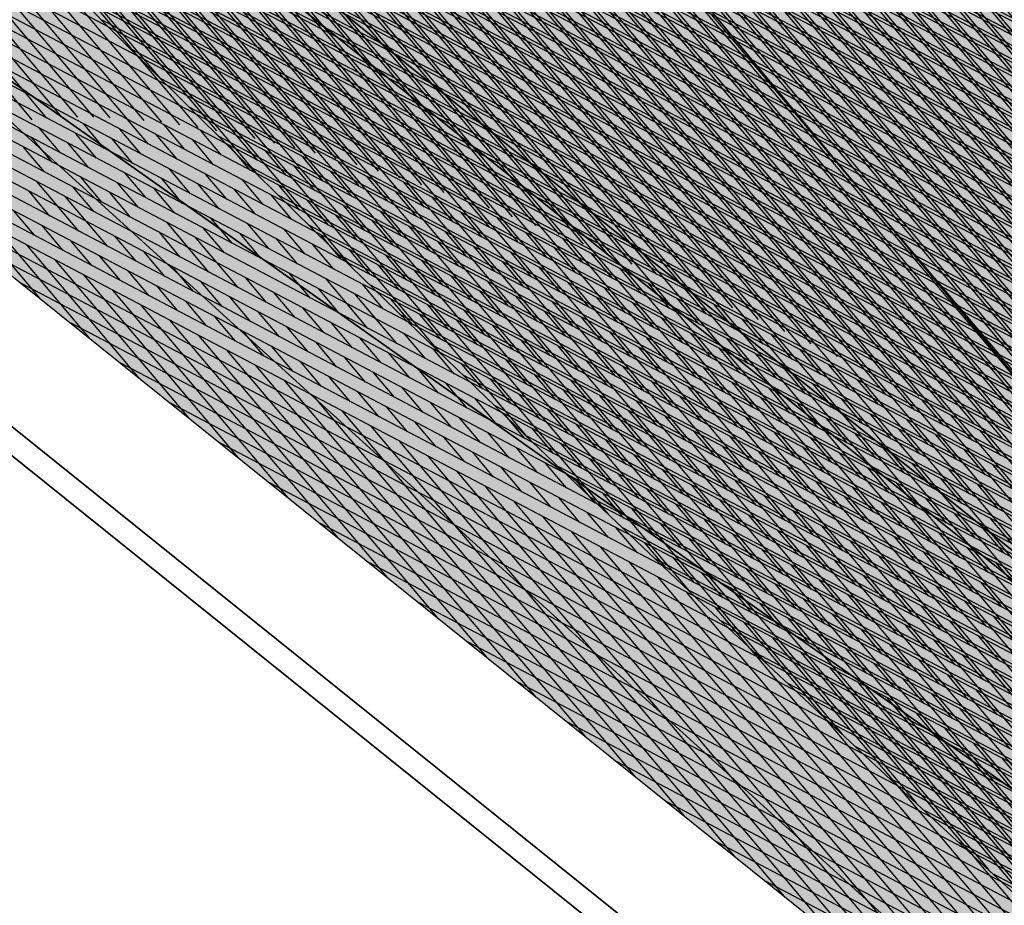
# Model space of a CAD drawing. Header units: millimetres. Extents: x 0 to 84100, y 0 to 59400.
# Tile 27 of 113: x 14223.62 to 14225.53, y 54215.19 to 54216.91. Entities that reach past the tile are written whole.
import ezdxf

# ---------------------------------------------------------------- set-up
doc = ezdxf.new("R2010")
doc.units = ezdxf.units.MM
doc.layers.add('GRILLE', color=7, linetype='Continuous')

# ---------------------------------------------------------------- blocks, each defined once
blk = doc.blocks.new('*X26')
at = {"color": 0}
for p, q in [((12.14963104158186, 13.83654316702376), (2.086543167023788, 23.89963104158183)), ((12.14650210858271, 14.01644879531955), (2.266448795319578, 23.89650210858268)), ((12.14003328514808, 14.19969431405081), (2.449694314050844, 23.89003328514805)), ((12.13002434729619, 14.38647994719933), (2.636479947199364, 23.88002434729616)), ((12.11625030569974, 14.57703068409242), (2.827030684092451, 23.86625030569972)), ((12.09845690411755, 14.77160078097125), (3.021600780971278, 23.84845690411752)), ((12.07635499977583, 14.97047938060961), (3.220479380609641, 23.8263549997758)), ((12.04961346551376, 15.17399761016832), (3.423997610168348, 23.79961346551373)), ((12.01785010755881, 15.38253766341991), (3.632537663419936, 23.76785010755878)), ((11.98061987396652, 15.59654459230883), (3.846544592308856, 23.7306198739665)), ((11.93739929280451, 15.81654186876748), (4.066541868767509, 23.68739929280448)), ((11.88756554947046, 16.04315230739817), (4.293152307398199, 23.63756554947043)), ((11.83036775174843, 16.27712680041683), (4.527126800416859, 23.5803677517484)), ((11.76488648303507, 16.51938476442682), (4.769384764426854, 23.51488648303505)), ((11.68997520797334, 16.77107273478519), (5.021072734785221, 23.43997520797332)), ((11.60417243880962, 17.03365219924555), (5.283652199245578, 23.3541724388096)), ((11.50556452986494, 17.30903680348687), (5.559036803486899, 23.25556452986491)), ((11.39156017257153, 17.59981785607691), (5.849817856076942, 23.14156017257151)), ((11.25849512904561, 17.90965959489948), (6.159659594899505, 23.00849512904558)), ((11.1008783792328, 18.24405304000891), (6.494053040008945, 22.85087837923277)), ((10.90977695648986, 18.6119311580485), (6.861931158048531, 22.65977695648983)), ((10.66870186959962, 19.02978294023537), (7.2797829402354, 22.41870186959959)), ((10.33953985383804, 19.53572165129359), (7.78572165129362, 22.08953985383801)), ((9.762718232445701, 20.28931996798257), (8.539319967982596, 21.51271823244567))]:
    blk.add_line(p, q, dxfattribs=at)
blk = doc.blocks.new('*X25')
at = {"color": 0}
for p, q in [((12.14963104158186, 13.83654316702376), (2.086543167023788, 23.89963104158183)), ((12.14650210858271, 14.01644879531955), (2.266448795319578, 23.89650210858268)), ((12.14003328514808, 14.19969431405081), (2.449694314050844, 23.89003328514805)), ((12.13002434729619, 14.38647994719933), (2.636479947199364, 23.88002434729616)), ((12.11625030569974, 14.57703068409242), (2.827030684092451, 23.86625030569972)), ((12.09845690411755, 14.77160078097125), (3.021600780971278, 23.84845690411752)), ((12.07635499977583, 14.97047938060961), (3.220479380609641, 23.8263549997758)), ((12.04961346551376, 15.17399761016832), (3.423997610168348, 23.79961346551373)), ((12.01785010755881, 15.38253766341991), (3.632537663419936, 23.76785010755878)), ((11.98061987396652, 15.59654459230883), (3.846544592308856, 23.7306198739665)), ((11.93739929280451, 15.81654186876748), (4.066541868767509, 23.68739929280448)), ((11.88756554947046, 16.04315230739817), (4.293152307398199, 23.63756554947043)), ((11.83036775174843, 16.27712680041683), (4.527126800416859, 23.5803677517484)), ((11.76488648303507, 16.51938476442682), (4.769384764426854, 23.51488648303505)), ((11.68997520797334, 16.77107273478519), (5.021072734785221, 23.43997520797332)), ((11.60417243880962, 17.03365219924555), (5.283652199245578, 23.3541724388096)), ((11.50556452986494, 17.30903680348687), (5.559036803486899, 23.25556452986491)), ((11.39156017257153, 17.59981785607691), (5.849817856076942, 23.14156017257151)), ((11.25849512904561, 17.90965959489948), (6.159659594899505, 23.00849512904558)), ((11.1008783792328, 18.24405304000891), (6.494053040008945, 22.85087837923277)), ((10.90977695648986, 18.6119311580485), (6.861931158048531, 22.65977695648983)), ((10.66870186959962, 19.02978294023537), (7.2797829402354, 22.41870186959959)), ((10.33953985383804, 19.53572165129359), (7.78572165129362, 22.08953985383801)), ((9.762718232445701, 20.28931996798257), (8.539319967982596, 21.51271823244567))]:
    blk.add_line(p, q, dxfattribs=at)
blk = doc.blocks.new('*X27')
at = {"color": 0}
for p, q in [((22.2999961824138, 13.76244965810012), (2.012449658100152, 34.04999618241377)), ((22.29910976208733, 13.94011277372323), (2.190112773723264, 34.0491097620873)), ((22.29663945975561, 14.11935977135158), (2.369359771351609, 34.04663945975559)), ((22.29254153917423, 14.3002343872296), (2.55023438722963, 34.0425415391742)), ((22.28676981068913, 14.48278281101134), (2.732782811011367, 34.0367698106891)), ((22.27927543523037, 14.66705388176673), (2.917053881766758, 34.02927543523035)), ((22.27000670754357, 14.85309930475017), (3.103099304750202, 34.02000670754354)), ((22.25890881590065, 15.04097389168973), (3.290973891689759, 34.00890881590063)), ((22.2459235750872, 15.23073582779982), (3.480735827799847, 33.99592357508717)), ((22.2309891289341, 15.42244696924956), (3.672446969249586, 33.98098912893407)), ((22.2140396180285, 15.61617317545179), (3.866173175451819, 33.96403961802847)), ((22.19500480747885, 15.81198468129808), (4.061984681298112, 33.94500480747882)), ((22.17380966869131, 16.00995651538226), (4.259956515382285, 33.92380966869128)), ((22.13566914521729, 13.75), (2.000000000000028, 33.88566914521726)), ((22.15037390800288, 16.21016897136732), (4.460168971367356, 33.90037390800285)), ((22.12461143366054, 16.4127081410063), (4.662708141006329, 33.87461143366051)), ((22.09642975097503, 16.61766651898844), (4.867666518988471, 33.84642975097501)), ((22.0657292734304, 16.82514369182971), (5.075143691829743, 33.81572927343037)), ((22.03240253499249, 17.03524712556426), (5.28524712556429, 33.78240253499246)), ((21.9963332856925, 17.24809307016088), (5.498093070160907, 33.74633328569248)), ((21.95889244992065, 13.75), (2.000000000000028, 33.70889244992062)), ((21.95739544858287, 17.46380760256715), (5.713807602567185, 33.70739544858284)), ((21.9154519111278, 17.68252783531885), (5.932527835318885, 33.66545191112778)), ((21.87035311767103, 17.90440332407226), (6.154403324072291, 33.620353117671)), ((21.82193542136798, 18.12959771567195), (6.379597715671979, 33.57193542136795)), ((21.78211575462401, 13.75), (2.000000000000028, 33.53211575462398)), ((21.77001914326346, 18.35829068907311), (6.608290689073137, 33.52001914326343)), ((21.71440627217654, 18.59068025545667), (6.840680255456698, 33.46440627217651)), ((21.65487772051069, 18.82698550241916), (7.076985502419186, 33.40487772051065)), ((21.60533905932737, 13.75), (2.000000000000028, 33.35533905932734)), ((21.59119002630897, 19.06744989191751), (7.317449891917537, 33.34119002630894)), ((21.52307135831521, 19.31234525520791), (7.562345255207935, 33.27307135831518)), ((21.45021663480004, 19.56197667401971), (7.811976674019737, 33.20021663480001)), ((21.42856236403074, 13.75), (2.000000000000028, 33.17856236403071)), ((21.37228150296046, 19.81668850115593), (8.066688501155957, 33.12228150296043)), ((21.28887483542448, 20.07687186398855), (8.326871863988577, 33.03887483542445)), ((21.2517856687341, 13.75), (2.000000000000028, 33.00178566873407)), ((21.19954927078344, 20.34297412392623), (8.592974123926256, 32.94954927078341)), ((21.10378913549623, 20.61551095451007), (8.8655109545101, 32.8537891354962)), ((21.07500897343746, 13.75), (2.000000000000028, 32.82500897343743)), ((21.00099480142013, 20.89508198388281), (9.145081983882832, 32.75099480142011)), ((20.89823227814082, 13.75), (2.000000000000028, 32.6482322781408)), ((20.89046210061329, 21.18239137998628), (9.432391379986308, 32.64046210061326)), ((20.77135474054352, 21.47827543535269), (9.728275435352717, 32.52135474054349)), ((20.72145558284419, 13.75), (2.000000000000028, 32.47145558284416)), ((20.64266656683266, 21.78374030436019), (10.03374030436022, 32.39266656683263)), ((20.54467888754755, 13.75), (2.000000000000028, 32.29467888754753)), ((20.50316868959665, 22.10001487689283), (10.35001487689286, 32.25316868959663)), ((20.36790219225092, 13.75), (2.000000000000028, 32.11790219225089)), ((20.35133330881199, 22.42862695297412), (10.67862695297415, 32.10133330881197)), ((20.19112549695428, 13.75), (2.000000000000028, 31.94112549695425)), ((20.18522029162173, 22.77151666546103), (11.02151666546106, 31.9352202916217)), ((20.01434880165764, 13.75), (2.000000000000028, 31.76434880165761)), ((20.00230145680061, 23.13121219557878), (11.38121219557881, 31.75230145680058)), ((19.83757210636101, 13.75), (2.000000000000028, 31.58757210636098)), ((3.918121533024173, 23.7171114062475), (11.75405507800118, 31.55304495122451)), ((19.79917478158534, 23.51111556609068), (11.76111556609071, 31.54917478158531)), ((4.065419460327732, 23.68763263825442), (11.86795313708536, 31.49016631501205)), ((4.210855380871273, 23.65629186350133), (11.98123921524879, 31.42667569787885)), ((19.66079541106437, 13.75), (2.000000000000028, 31.41079541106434)), ((4.354481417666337, 23.62314120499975), (12.09391661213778, 31.3625763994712)), ((4.496346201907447, 23.58822929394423), (12.20598852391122, 31.297871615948)), ((19.48401871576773, 13.75), (2.000000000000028, 31.2340187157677)), ((4.636495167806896, 23.55160156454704), (12.31745804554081, 31.23256444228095)), ((4.774970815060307, 23.51330051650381), (12.42832817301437, 31.16665787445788)), ((4.911812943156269, 23.47336594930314), (12.53860180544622, 31.10015481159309)), ((19.30724202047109, 13.75), (2.000000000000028, 31.05724202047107)), ((5.04705886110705, 23.43183517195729), (12.6482817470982, 31.03305805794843)), ((5.18074357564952, 23.38874319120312), (12.75737070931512, 30.96537032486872)), ((5.312899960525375, 23.34412288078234), (12.86587131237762, 30.89709423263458)), ((19.13046532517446, 13.75), (2.000000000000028, 30.88046532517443)), ((5.443558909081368, 23.29800513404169), (12.97378608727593, 30.82823231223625)), ((5.572749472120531, 23.25041900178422), (13.08111747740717, 30.75878700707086)), ((18.95368862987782, 13.75), (2.000000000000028, 30.70368862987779)), ((5.700498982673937, 23.20139181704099), (13.1878678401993, 30.68876067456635)), ((5.826833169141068, 23.15094930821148), (13.29403944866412, 30.61815558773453)), ((5.951776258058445, 23.09911570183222), (13.39963449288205, 30.54697393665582)), ((18.77691193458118, 13.75), (2.000000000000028, 30.52691193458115)), ((6.075351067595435, 23.04591381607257), (13.50465508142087, 30.475217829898)), ((6.197579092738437, 22.99136514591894), (13.60910324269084, 30.40288929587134)), ((18.60013523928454, 13.75), (2.000000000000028, 30.35013523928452)), ((6.318480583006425, 22.93548994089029), (13.71298092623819, 30.32999028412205)), ((6.43807461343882, 22.87830727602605), (13.81629000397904, 30.25652266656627)), ((18.42335854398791, 13.75), (2.000000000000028, 30.17335854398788)), ((6.556379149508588, 22.81983511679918), (13.91903227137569, 30.18248823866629)), ((6.673411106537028, 22.76009037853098), (14.02120944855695, 30.1078887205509)), ((6.789186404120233, 22.69908898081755), (14.12282318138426, 30.03272575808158)), ((18.24658184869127, 13.75), (2.000000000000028, 29.99658184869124)), ((6.903720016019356, 22.63684589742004), (14.22387504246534, 29.95700092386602)), ((7.017026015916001, 22.57337520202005), (14.32436653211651, 29.88071571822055)), ((18.06980515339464, 13.75), (2.000000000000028, 29.81980515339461)), ((7.129117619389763, 22.50869011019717), (14.42429907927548, 29.80387157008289)), ((7.240007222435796, 22.44280301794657), (14.5236740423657, 29.72646983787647)), ((17.893028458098, 13.75), (2.000000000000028, 29.64302845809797)), ((7.349706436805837, 22.37572553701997), (14.6224927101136, 29.64851181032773)), ((7.458226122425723, 22.30746852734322), (14.72075630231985, 29.56999870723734)), ((7.565576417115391, 22.23804212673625), (14.81846597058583, 29.49093168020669)), ((17.71625176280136, 13.75), (2.000000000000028, 29.46625176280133)), ((7.671766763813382, 22.1674557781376), (14.91562279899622, 29.41131181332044)), ((7.77680593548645, 22.09571825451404), (15.01222780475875, 29.33114012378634)), ((17.53947506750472, 13.75), (2.000000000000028, 29.2894750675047)), ((7.8807020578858, 22.02283768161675), (15.10828193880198, 29.25041756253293)), ((7.983462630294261, 21.94882155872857), (15.20378608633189, 29.1691450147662)), ((17.36269837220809, 13.75), (2.000000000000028, 29.11269837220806)), ((8.08509454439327, 21.87367677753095), (15.29874106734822, 29.08732330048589)), ((8.185604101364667, 21.79740963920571), (15.39314763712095, 29.00495317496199)), ((17.18592167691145, 13.75), (2.000000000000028, 28.93592167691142)), ((8.284997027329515, 21.72002586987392), (15.487006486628, 28.9220353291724)), ((8.383278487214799, 21.64153063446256), (15.58031824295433, 28.83857039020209)), ((17.00914498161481, 13.75), (2.000000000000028, 28.75914498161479)), ((8.480453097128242, 21.56192854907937), (15.67308346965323, 28.75455892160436)), ((8.576524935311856, 21.48122369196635), (15.76530266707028, 28.67000142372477)), ((16.83236828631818, 13.75), (2.000000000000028, 28.58236828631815)), ((8.67149755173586, 21.39941961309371), (15.85697627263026, 28.58489833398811)), ((8.765373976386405, 21.31651934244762), (15.94810466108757, 28.49925002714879)), ((8.858156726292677, 21.23252539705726), (16.03868814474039, 28.41305681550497)), ((16.65559159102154, 13.75), (2.000000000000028, 28.40559159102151)), ((8.94984781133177, 21.14743978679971), (16.12872697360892, 28.32631894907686)), ((16.4788148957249, 13.75), (2.000000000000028, 28.22881489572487)), ((9.040448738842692, 21.061264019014), (16.21822133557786, 28.23903661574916)), ((9.129960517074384, 20.97399910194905), (16.30717135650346, 28.15120994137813)), ((8.539319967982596, 21.51271823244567), (2.000000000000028, 28.05203820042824)), ((9.218383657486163, 20.8856455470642), (16.39557710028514, 28.06283898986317)), ((9.30571817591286, 20.79620337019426), (16.48343856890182, 27.97392376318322)), ((7.78572165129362, 22.08953985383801), (2.000000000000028, 27.8752615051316)), ((9.391963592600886, 20.70567209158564), (16.5707557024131, 27.88446420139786)), ((9.477118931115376, 20.6140507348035), (16.65752837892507, 27.7944601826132)), ((7.2797829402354, 22.41870186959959), (2.000000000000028, 27.69848480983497)), ((9.561182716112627, 20.52133782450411), (16.74375641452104, 27.70391152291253)), ((9.644152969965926, 20.42753138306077), (16.82943956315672, 27.61281797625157)), ((6.861931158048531, 22.65977695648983), (2.000000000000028, 27.52170811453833)), ((9.726027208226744, 20.33262892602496), (16.91457751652, 27.52117923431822)), ((9.806802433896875, 20.23662745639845), (16.99916990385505, 27.42899492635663)), ((6.494053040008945, 22.85087837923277), (2.000000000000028, 27.34493141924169)), ((9.886475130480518, 20.13952345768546), (17.08321629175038, 27.33626461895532)), ((9.96504125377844, 20.04131288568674), (17.16671618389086, 27.24298781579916)), ((6.159659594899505, 23.00849512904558), (2.000000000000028, 27.16815472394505)), ((10.04249622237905, 19.94199115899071), (17.24966902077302, 27.14916395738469)), ((10.11883490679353, 19.84155314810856), (17.33207417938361, 27.05479242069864)), ((5.849817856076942, 23.14156017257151), (2.000000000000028, 26.99137802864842)), ((10.19405161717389, 19.73999316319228), (17.41393097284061, 26.959872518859)), ((10.26814008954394, 19.63730494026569), (17.49523864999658, 26.86440350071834)), ((5.559036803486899, 23.25556452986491), (2.000000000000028, 26.81460133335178)), ((10.34109347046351, 19.53348162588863), (17.57599639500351, 26.76838455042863)), ((10.41290430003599, 19.42851576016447), (17.65620332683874, 26.67181478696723)), ((5.283652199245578, 23.3541724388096), (2.000000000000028, 26.63782463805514)), ((10.48356449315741, 19.32239925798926), (17.73585849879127, 26.57469326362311)), ((10.55306531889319, 19.21512338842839), (17.81496089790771, 26.47701896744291)), ((5.021072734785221, 23.43997520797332), (2.000000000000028, 26.4610479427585)), ((10.62139737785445, 19.10667875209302), (17.89350944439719, 26.37879081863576)), ((4.769384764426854, 23.51488648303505), (2.000000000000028, 26.28427124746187)), ((10.68855057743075, 18.99705525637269), (17.97150299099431, 26.28000766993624)), ((10.7545141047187, 18.886242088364), (18.04894032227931, 26.18066830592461)), ((4.527126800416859, 23.5803677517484), (2.000000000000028, 26.10749455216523)), ((10.81927639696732, 18.77422768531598), (18.12582015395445, 26.08077144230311)), ((10.88282510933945, 18.66099970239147), (18.20214113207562, 25.98031572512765)), ((4.293152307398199, 23.63756554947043), (2.000000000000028, 25.9307178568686)), ((10.94514707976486, 18.54654497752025), (18.27790183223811, 25.8792997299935)), ((4.066541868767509, 23.68739929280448), (2.000000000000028, 25.75394116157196)), ((11.00622829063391, 18.43084949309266), (18.35310075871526, 25.77772196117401)), ((11.06605382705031, 18.31389833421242), (18.42773634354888, 25.67558085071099)), ((3.846544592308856, 23.7306198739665), (2.000000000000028, 25.57716446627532)), ((11.12460783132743, 18.1956756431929), (18.50180694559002, 25.5728747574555)), ((11.18187345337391, 18.07616456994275), (18.57531084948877, 25.4696019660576)), ((11.23783279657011, 17.95534721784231), (18.64824626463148, 25.36576068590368)), ((11.29246685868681, 17.83320458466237), (18.72061132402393, 25.26134904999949)), ((11.34575546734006, 17.70971649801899), (18.7924040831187, 25.15636511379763)), ((11.39767720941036, 17.58486154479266), (18.863622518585, 25.05080685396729)), ((11.44820935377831, 17.45861699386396), (18.934264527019, 24.94467216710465)), ((11.49732776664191, 17.33095871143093), (19.00432792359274, 24.83795886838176)), ((11.54500681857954, 17.20186106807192), (19.07381044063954, 24.73066469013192)), ((11.59121928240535, 17.07129683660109), (19.14270972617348, 24.62278728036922)), ((11.63593622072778, 16.93923707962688), (19.21102334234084, 24.51432420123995)), ((11.67912686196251, 16.80565102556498), (19.27874876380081, 24.40527292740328)), ((11.72075846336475, 16.67050593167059), (19.34588337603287, 24.29563084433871)), ((11.76079615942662, 16.53376693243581), (19.4124244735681, 24.1853952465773)), ((11.79920279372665, 16.39539687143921), (19.47836925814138, 24.07456333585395)), ((11.83593873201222, 16.25535611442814), (19.54371483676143, 23.96313221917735)), ((11.87096165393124, 16.11360234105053), (19.60845821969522, 23.85109890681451)), ((12.05939751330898, 13.75), (2.000000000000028, 23.80939751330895)), ((11.9042263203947, 15.97009031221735), (19.67259631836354, 23.73846031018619)), ((2.000000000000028, 23.38998013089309), (2.29809703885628, 23.68807716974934)), ((3.447145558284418, 23.59968882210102), (3.535533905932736, 23.68807716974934)), ((3.623922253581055, 23.59968882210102), (3.712310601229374, 23.68807716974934)), ((3.800698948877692, 23.59968882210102), (3.889087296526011, 23.68807716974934)), ((11.88262081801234, 13.75), (2.000000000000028, 23.63262081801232)), ((11.9356843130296, 15.82477160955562), (19.73612594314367, 23.62521323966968)), ((2.000000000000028, 23.21320343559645), (2.386485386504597, 23.59968882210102)), ((2.651650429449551, 23.5113004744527), (2.74003877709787, 23.59968882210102)), ((3.005203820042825, 23.5113004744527), (3.093592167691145, 23.59968882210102)), ((3.093592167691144, 23.42291212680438), (3.270368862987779, 23.59968882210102)), ((3.88908729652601, 23.5113004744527), (3.97747564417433, 23.59968882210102)), ((4.065863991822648, 23.5113004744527), (4.154252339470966, 23.59968882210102)), ((4.242640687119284, 23.5113004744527), (4.331029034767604, 23.59968882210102)), ((2.000000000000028, 23.03642674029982), (2.474873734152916, 23.5113004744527)), ((2.74003877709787, 23.42291212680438), (2.828427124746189, 23.5113004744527)), ((3.181980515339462, 23.33452377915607), (3.358757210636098, 23.5113004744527)), ((3.447145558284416, 23.42291212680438), (3.535533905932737, 23.5113004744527)), ((3.623922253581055, 23.42291212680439), (3.712310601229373, 23.5113004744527)), ((4.331029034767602, 23.42291212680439), (4.419417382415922, 23.5113004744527)), ((4.50780573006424, 23.42291212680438), (4.596194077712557, 23.5113004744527)), ((4.684582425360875, 23.42291212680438), (4.772970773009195, 23.5113004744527)), ((11.96528374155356, 15.67759434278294), (19.79904380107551, 23.51135440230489)), ((11.70584412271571, 13.75), (2.000000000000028, 23.45584412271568)), ((2.000000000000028, 22.85965004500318), (2.563262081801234, 23.42291212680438)), ((2.828427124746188, 23.33452377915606), (2.916815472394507, 23.42291212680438)), ((3.712310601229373, 23.33452377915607), (3.800698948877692, 23.42291212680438)), ((3.88908729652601, 23.33452377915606), (3.977475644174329, 23.42291212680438)), ((4.065863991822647, 23.33452377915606), (4.154252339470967, 23.42291212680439)), ((4.772970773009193, 23.33452377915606), (4.861359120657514, 23.42291212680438)), ((4.949747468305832, 23.33452377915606), (5.038135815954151, 23.42291212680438)), ((11.99296891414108, 15.52850282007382), (19.86134649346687, 23.39688039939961)), ((2.000000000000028, 22.68287334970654), (2.651650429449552, 23.33452377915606)), ((2.916815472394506, 23.24613543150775), (3.005203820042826, 23.33452377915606)), ((3.270368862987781, 23.24613543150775), (3.3587572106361, 23.33452377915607)), ((4.154252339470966, 23.24613543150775), (4.242640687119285, 23.33452377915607)), ((4.331029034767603, 23.24613543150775), (4.41941738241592, 23.33452377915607)), ((4.50780573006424, 23.24613543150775), (4.59619407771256, 23.33452377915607)), ((5.038135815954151, 23.24613543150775), (5.126524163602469, 23.33452377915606)), ((5.214912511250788, 23.24613543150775), (5.303300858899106, 23.33452377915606)), ((11.52906742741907, 13.75), (2.000000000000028, 23.27906742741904)), ((12.01867996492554, 15.37743717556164), (19.9230305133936, 23.28178772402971)), ((2.000000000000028, 22.50609665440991), (2.740038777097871, 23.24613543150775)), ((3.005203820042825, 23.15774708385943), (3.093592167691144, 23.24613543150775)), ((3.358757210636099, 23.15774708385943), (3.447145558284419, 23.24613543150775)), ((3.712310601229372, 23.15774708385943), (3.800698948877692, 23.24613543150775)), ((3.80069894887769, 23.06935873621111), (3.977475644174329, 23.24613543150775)), ((4.596194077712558, 23.15774708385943), (4.684582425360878, 23.24613543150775)), ((4.772970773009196, 23.15774708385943), (4.861359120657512, 23.24613543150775)), ((5.303300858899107, 23.15774708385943), (5.391689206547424, 23.24613543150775)), ((5.480077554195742, 23.15774708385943), (5.568465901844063, 23.24613543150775)), ((2.000000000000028, 22.32931995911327), (2.828427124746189, 23.15774708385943)), ((3.093592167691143, 23.06935873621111), (3.181980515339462, 23.15774708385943)), ((3.447145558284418, 23.06935873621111), (3.535533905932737, 23.15774708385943)), ((3.889087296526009, 22.98097038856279), (4.065863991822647, 23.15774708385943)), ((4.154252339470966, 23.06935873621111), (4.242640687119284, 23.15774708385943)), ((4.331029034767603, 23.06935873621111), (4.419417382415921, 23.15774708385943)), ((4.861359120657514, 23.06935873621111), (4.94974746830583, 23.15774708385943)), ((5.038135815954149, 23.06935873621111), (5.126524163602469, 23.15774708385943)), ((5.568465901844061, 23.06935873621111), (5.656854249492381, 23.15774708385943)), ((12.04235243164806, 15.22433294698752), (19.98409224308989, 23.16607275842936)), ((11.35229073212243, 13.75), (2.000000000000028, 23.10229073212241)), ((2.000000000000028, 22.15254326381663), (2.916815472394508, 23.06935873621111)), ((3.181980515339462, 22.98097038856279), (3.270368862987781, 23.06935873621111)), ((3.535533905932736, 22.98097038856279), (3.623922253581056, 23.06935873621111)), ((4.419417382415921, 22.98097038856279), (4.50780573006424, 23.06935873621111)), ((4.596194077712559, 22.9809703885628), (4.684582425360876, 23.06935873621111)), ((5.126524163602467, 22.98097038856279), (5.214912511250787, 23.06935873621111)), ((5.303300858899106, 22.98097038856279), (5.391689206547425, 23.06935873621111)), ((5.65685424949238, 22.98097038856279), (5.7452425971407, 23.06935873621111)), ((5.833630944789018, 22.98097038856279), (5.922019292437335, 23.06935873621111)), ((12.06391677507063, 15.06912059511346), (20.04452795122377, 23.0497317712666)), ((2.000000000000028, 21.97576656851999), (3.005203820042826, 22.98097038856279)), ((3.27036886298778, 22.89258204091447), (3.358757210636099, 22.98097038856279)), ((3.623922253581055, 22.89258204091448), (3.712310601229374, 22.9809703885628)), ((3.977475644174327, 22.89258204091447), (4.065863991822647, 22.9809703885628)), ((4.684582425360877, 22.89258204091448), (4.772970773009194, 22.9809703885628)), ((4.861359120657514, 22.89258204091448), (4.949747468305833, 22.98097038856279)), ((5.391689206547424, 22.89258204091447), (5.480077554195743, 22.98097038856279)), ((5.922019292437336, 22.89258204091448), (6.010407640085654, 22.98097038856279)), ((6.098795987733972, 22.89258204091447), (6.18718433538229, 22.98097038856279)), ((11.1755140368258, 13.75), (2.000000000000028, 22.92551403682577)), ((12.08329783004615, 14.91172495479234), (20.10433379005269, 22.93276091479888)), ((2.000000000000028, 21.79898987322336), (3.093592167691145, 22.89258204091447)), ((3.358757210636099, 22.80419369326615), (3.447145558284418, 22.89258204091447)), ((3.712310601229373, 22.80419369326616), (3.800698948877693, 22.89258204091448)), ((4.065863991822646, 22.80419369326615), (4.154252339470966, 22.89258204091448)), ((4.41941738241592, 22.80419369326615), (4.50780573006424, 22.89258204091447)), ((4.949747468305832, 22.80419369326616), (5.038135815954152, 22.89258204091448)), ((5.12652416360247, 22.80419369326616), (5.214912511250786, 22.89258204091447)), ((5.480077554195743, 22.80419369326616), (5.568465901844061, 22.89258204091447)), ((5.656854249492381, 22.80419369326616), (5.745242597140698, 22.89258204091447)), ((6.18718433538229, 22.80419369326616), (6.275572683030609, 22.89258204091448)), ((2.000000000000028, 21.62221317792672), (3.181980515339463, 22.80419369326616)), ((3.447145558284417, 22.71580534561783), (3.535533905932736, 22.80419369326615)), ((3.800698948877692, 22.71580534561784), (3.889087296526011, 22.80419369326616)), ((4.154252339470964, 22.71580534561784), (4.242640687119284, 22.80419369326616)), ((4.50780573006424, 22.71580534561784), (4.596194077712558, 22.80419369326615)), ((4.596194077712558, 22.62741699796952), (4.772970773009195, 22.80419369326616)), ((5.214912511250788, 22.71580534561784), (5.303300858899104, 22.80419369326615)), ((5.745242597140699, 22.71580534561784), (5.833630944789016, 22.80419369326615)), ((5.922019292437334, 22.71580534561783), (6.010407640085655, 22.80419369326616)), ((6.275572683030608, 22.71580534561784), (6.363961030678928, 22.80419369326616)), ((6.452349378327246, 22.71580534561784), (6.540737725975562, 22.80419369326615)), ((12.10041417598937, 14.75206460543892), (20.16350579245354, 22.81515622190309)), ((10.99873734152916, 13.75), (2.000000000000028, 22.74873734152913)), ((2.000000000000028, 21.44543648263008), (3.270368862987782, 22.71580534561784)), ((3.535533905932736, 22.62741699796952), (3.623922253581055, 22.71580534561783)), ((3.88908729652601, 22.62741699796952), (3.97747564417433, 22.71580534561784)), ((4.242640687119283, 22.62741699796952), (4.331029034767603, 22.71580534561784)), ((4.684582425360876, 22.5390286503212), (4.861359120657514, 22.71580534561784)), ((4.949747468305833, 22.62741699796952), (5.03813581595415, 22.71580534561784)), ((5.303300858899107, 22.62741699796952), (5.391689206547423, 22.71580534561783)), ((5.480077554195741, 22.62741699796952), (5.568465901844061, 22.71580534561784)), ((6.010407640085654, 22.62741699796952), (6.098795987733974, 22.71580534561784)), ((6.540737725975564, 22.62741699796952), (6.629126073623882, 22.71580534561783)), ((12.11517741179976, 14.59005114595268), (20.22203986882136, 22.69691360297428)), ((2.000000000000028, 21.26865978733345), (3.3587572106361, 22.62741699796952)), ((3.623922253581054, 22.5390286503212), (3.712310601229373, 22.62741699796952)), ((3.977475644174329, 22.5390286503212), (4.065863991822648, 22.62741699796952)), ((4.331029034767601, 22.5390286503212), (4.419417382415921, 22.62741699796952)), ((5.038135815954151, 22.5390286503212), (5.126524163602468, 22.62741699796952)), ((5.56846590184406, 22.5390286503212), (5.65685424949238, 22.62741699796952)), ((5.745242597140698, 22.5390286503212), (5.833630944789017, 22.62741699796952)), ((6.098795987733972, 22.5390286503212), (6.187184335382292, 22.62741699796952)), ((6.27557268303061, 22.5390286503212), (6.363961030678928, 22.62741699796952)), ((6.629126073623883, 22.5390286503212), (6.7175144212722, 22.62741699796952)), ((6.805902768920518, 22.5390286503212), (6.894291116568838, 22.62741699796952)), ((10.82196064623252, 13.75), (2.000000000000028, 22.57196064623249)), ((12.12749131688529, 14.42558835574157), (20.27993180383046, 22.57802884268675)), ((2.000000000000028, 21.09188309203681), (3.447145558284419, 22.5390286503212)), ((3.712310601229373, 22.45064030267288), (3.800698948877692, 22.5390286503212)), ((4.065863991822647, 22.45064030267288), (4.154252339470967, 22.5390286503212)), ((4.41941738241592, 22.45064030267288), (4.50780573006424, 22.5390286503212)), ((4.772970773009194, 22.45064030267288), (4.861359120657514, 22.5390286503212)), ((5.126524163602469, 22.45064030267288), (5.214912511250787, 22.5390286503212)), ((5.303300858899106, 22.45064030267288), (5.391689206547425, 22.5390286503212)), ((5.833630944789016, 22.45064030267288), (5.922019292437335, 22.5390286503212)), ((6.363961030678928, 22.45064030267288), (6.452349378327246, 22.5390286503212)), ((6.894291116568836, 22.45064030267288), (6.982679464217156, 22.5390286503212)), ((2.000000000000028, 20.91510639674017), (3.535533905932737, 22.45064030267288)), ((3.800698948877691, 22.36225195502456), (3.88908729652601, 22.45064030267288)), ((4.154252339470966, 22.36225195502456), (4.242640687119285, 22.45064030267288)), ((4.507805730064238, 22.36225195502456), (4.596194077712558, 22.45064030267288)), ((4.861359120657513, 22.36225195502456), (4.949747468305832, 22.45064030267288)), ((5.391689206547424, 22.36225195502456), (5.480077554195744, 22.45064030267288)), ((5.568465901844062, 22.36225195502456), (5.656854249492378, 22.45064030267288)), ((5.922019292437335, 22.36225195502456), (6.010407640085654, 22.45064030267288)), ((6.098795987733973, 22.36225195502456), (6.18718433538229, 22.45064030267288)), ((6.452349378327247, 22.36225195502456), (6.540737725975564, 22.45064030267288)), ((6.629126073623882, 22.36225195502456), (6.717514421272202, 22.45064030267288)), ((6.982679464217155, 22.36225195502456), (7.071067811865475, 22.45064030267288)), ((12.13725087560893, 14.25857121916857), (20.33717725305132, 22.45849759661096)), ((10.64518395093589, 13.75), (2.000000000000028, 22.39518395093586)), ((2.000000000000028, 20.73832970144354), (3.623922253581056, 22.36225195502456)), ((3.889087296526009, 22.27386360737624), (3.977475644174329, 22.36225195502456)), ((4.242640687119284, 22.27386360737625), (4.331029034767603, 22.36225195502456)), ((4.596194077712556, 22.27386360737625), (4.684582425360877, 22.36225195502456)), ((4.949747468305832, 22.27386360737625), (5.03813581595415, 22.36225195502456)), ((5.656854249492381, 22.27386360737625), (5.745242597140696, 22.36225195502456)), ((6.187184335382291, 22.27386360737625), (6.275572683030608, 22.36225195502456)), ((6.717514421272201, 22.27386360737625), (6.80590276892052, 22.36225195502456)), ((7.071067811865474, 22.27386360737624), (7.159456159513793, 22.36225195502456)), ((7.247844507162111, 22.27386360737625), (7.336232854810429, 22.36225195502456)), ((12.14434113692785, 14.08888478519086), (20.39377173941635, 22.33831538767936)), ((2.000000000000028, 20.5615530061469), (3.712310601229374, 22.27386360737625)), ((3.977475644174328, 22.18547525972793), (4.065863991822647, 22.27386360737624)), ((4.331029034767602, 22.18547525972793), (4.419417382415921, 22.27386360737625)), ((4.684582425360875, 22.18547525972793), (4.772970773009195, 22.27386360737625)), ((5.03813581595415, 22.18547525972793), (5.126524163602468, 22.27386360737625)), ((5.391689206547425, 22.18547525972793), (5.480077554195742, 22.27386360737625)), ((5.745242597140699, 22.18547525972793), (5.833630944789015, 22.27386360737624)), ((5.922019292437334, 22.18547525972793), (6.010407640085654, 22.27386360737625)), ((6.275572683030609, 22.18547525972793), (6.363961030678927, 22.27386360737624)), ((6.452349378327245, 22.18547525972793), (6.540737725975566, 22.27386360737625)), ((6.805902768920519, 22.18547525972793), (6.894291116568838, 22.27386360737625)), ((7.33623285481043, 22.18547525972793), (7.424621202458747, 22.27386360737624)), ((10.46840725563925, 13.75), (2.000000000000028, 22.21840725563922)), ((12.14863587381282, 13.91640282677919), (20.44971064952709, 22.21747760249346)), ((2.000000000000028, 20.38477631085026), (3.800698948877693, 22.18547525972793)), ((4.065863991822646, 22.09708691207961), (4.154252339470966, 22.18547525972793)), ((4.41941738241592, 22.09708691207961), (4.50780573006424, 22.18547525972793)), ((4.772970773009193, 22.09708691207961), (4.861359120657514, 22.18547525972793)), ((5.126524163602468, 22.09708691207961), (5.214912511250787, 22.18547525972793)), ((5.480077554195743, 22.09708691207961), (5.568465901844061, 22.18547525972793)), ((6.010407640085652, 22.09708691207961), (6.098795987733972, 22.18547525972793)), ((6.540737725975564, 22.09708691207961), (6.629126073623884, 22.18547525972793)), ((6.894291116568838, 22.09708691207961), (6.982679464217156, 22.18547525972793)), ((7.071067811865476, 22.09708691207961), (7.159456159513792, 22.18547525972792)), ((7.424621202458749, 22.09708691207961), (7.513009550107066, 22.18547525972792)), ((2.000000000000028, 20.20799961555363), (3.889087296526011, 22.09708691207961)), ((4.154252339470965, 22.00869856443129), (4.242640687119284, 22.09708691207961)), ((4.50780573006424, 22.00869856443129), (4.596194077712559, 22.09708691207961)), ((4.861359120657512, 22.00869856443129), (4.949747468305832, 22.09708691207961)), ((5.214912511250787, 22.00869856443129), (5.303300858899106, 22.09708691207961)), ((5.568465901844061, 22.00869856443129), (5.65685424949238, 22.09708691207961)), ((5.65685424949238, 21.92031021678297), (5.833630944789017, 22.09708691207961)), ((6.09879598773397, 22.00869856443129), (6.18718433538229, 22.09708691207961)), ((6.275572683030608, 22.00869856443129), (6.363961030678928, 22.09708691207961)), ((6.629126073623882, 22.00869856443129), (6.717514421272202, 22.09708691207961)), ((7.159456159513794, 22.00869856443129), (7.24784450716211, 22.09708691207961)), ((7.513009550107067, 22.00869856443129), (7.601397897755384, 22.09708691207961)), ((12.15900974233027, 13.75), (20.50498922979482, 22.09597948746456)), ((10.29163056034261, 13.75), (2.000000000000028, 22.04163056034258)), ((2.000000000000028, 20.03122292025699), (3.977475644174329, 22.00869856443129)), ((4.242640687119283, 21.92031021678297), (4.331029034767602, 22.00869856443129)), ((4.596194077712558, 21.92031021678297), (4.684582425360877, 22.00869856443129)), ((4.94974746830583, 21.92031021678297), (5.03813581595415, 22.00869856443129)), ((5.303300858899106, 21.92031021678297), (5.391689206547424, 22.00869856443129)), ((5.745242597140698, 21.83192186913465), (5.922019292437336, 22.00869856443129)), ((6.363961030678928, 21.92031021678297), (6.452349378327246, 22.00869856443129)), ((6.717514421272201, 21.92031021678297), (6.805902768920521, 22.00869856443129)), ((6.894291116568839, 21.92031021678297), (6.982679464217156, 22.00869856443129)), ((7.247844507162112, 21.92031021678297), (7.336232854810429, 22.00869856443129)), ((7.601397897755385, 21.92031021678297), (7.689786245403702, 22.00869856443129)), ((7.778174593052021, 21.92031021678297), (7.866562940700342, 22.00869856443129)), ((12.33578643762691, 13.75), (20.55960258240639, 21.97381614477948)), ((2.000000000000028, 19.85444622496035), (4.065863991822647, 21.92031021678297)), ((4.331029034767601, 21.83192186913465), (4.41941738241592, 21.92031021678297)), ((4.684582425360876, 21.83192186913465), (4.772970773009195, 21.92031021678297)), ((5.038135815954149, 21.83192186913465), (5.126524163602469, 21.92031021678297)), ((5.391689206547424, 21.83192186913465), (5.480077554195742, 21.92031021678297)), ((5.833630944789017, 21.74353352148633), (6.010407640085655, 21.92031021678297)), ((6.098795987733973, 21.83192186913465), (6.187184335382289, 21.92031021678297)), ((6.452349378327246, 21.83192186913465), (6.540737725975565, 21.92031021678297)), ((6.982679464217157, 21.83192186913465), (7.071067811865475, 21.92031021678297)), ((7.33623285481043, 21.83192186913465), (7.424621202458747, 21.92031021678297)), ((7.866562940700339, 21.83192186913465), (7.95495128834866, 21.92031021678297)), ((10.11485386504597, 13.75), (2.000000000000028, 21.86485386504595)), ((12.51256313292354, 13.75), (20.61354566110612, 21.85098252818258)), ((2.000000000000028, 19.67766952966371), (4.154252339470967, 21.83192186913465)), ((4.41941738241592, 21.74353352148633), (4.507805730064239, 21.83192186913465)), ((4.772970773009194, 21.74353352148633), (4.861359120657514, 21.83192186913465)), ((5.126524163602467, 21.74353352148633), (5.214912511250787, 21.83192186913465)), ((5.480077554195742, 21.74353352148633), (5.568465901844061, 21.83192186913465)), ((6.187184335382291, 21.74353352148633), (6.275572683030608, 21.83192186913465)), ((6.540737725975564, 21.74353352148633), (6.629126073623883, 21.83192186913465)), ((6.717514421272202, 21.74353352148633), (6.805902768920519, 21.83192186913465)), ((7.071067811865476, 21.74353352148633), (7.159456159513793, 21.83192186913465)), ((7.424621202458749, 21.74353352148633), (7.513009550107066, 21.83192186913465)), ((7.601397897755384, 21.74353352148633), (7.689786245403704, 21.83192186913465)), ((7.954951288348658, 21.74353352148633), (8.043339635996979, 21.83192186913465)), ((2.000000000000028, 19.50089283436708), (4.242640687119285, 21.74353352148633)), ((4.507805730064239, 21.65514517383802), (4.596194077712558, 21.74353352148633)), ((4.861359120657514, 21.65514517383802), (4.949747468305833, 21.74353352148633)), ((5.214912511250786, 21.65514517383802), (5.303300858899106, 21.74353352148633)), ((5.568465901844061, 21.65514517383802), (5.65685424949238, 21.74353352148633)), ((5.922019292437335, 21.65514517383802), (6.010407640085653, 21.74353352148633)), ((6.275572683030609, 21.65514517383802), (6.363961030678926, 21.74353352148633)), ((6.80590276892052, 21.65514517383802), (6.894291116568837, 21.74353352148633)), ((7.159456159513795, 21.65514517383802), (7.247844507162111, 21.74353352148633)), ((7.689786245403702, 21.65514517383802), (7.778174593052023, 21.74353352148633)), ((8.043339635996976, 21.65514517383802), (8.131727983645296, 21.74353352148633)), ((12.68933982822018, 13.75), (20.66681326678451, 21.72747343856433)), ((9.938077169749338, 13.75), (2.000000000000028, 21.68807716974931)), ((2.000000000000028, 19.32411613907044), (4.331029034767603, 21.65514517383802)), ((4.596194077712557, 21.5667568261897), (4.684582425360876, 21.65514517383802)), ((4.949747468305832, 21.5667568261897), (5.038135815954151, 21.65514517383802)), ((5.303300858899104, 21.5667568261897), (5.391689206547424, 21.65514517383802)), ((5.656854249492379, 21.5667568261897), (5.745242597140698, 21.65514517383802)), ((6.010407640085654, 21.5667568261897), (6.098795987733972, 21.65514517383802)), ((6.363961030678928, 21.5667568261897), (6.452349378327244, 21.65514517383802)), ((6.540737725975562, 21.5667568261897), (6.629126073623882, 21.65514517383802)), ((6.894291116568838, 21.5667568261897), (6.982679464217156, 21.65514517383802)), ((7.247844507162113, 21.5667568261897), (7.33623285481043, 21.65514517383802)), ((7.424621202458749, 21.5667568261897), (7.513009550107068, 21.65514517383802)), ((7.778174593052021, 21.5667568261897), (7.866562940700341, 21.65514517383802)), ((8.131727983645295, 21.5667568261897), (8.220116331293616, 21.65514517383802)), ((12.86611652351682, 13.75), (20.71940004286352, 21.60328351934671)), ((2.000000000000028, 19.14733944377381), (4.419417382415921, 21.5667568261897)), ((4.684582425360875, 21.47836847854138), (4.772970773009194, 21.5667568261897)), ((5.03813581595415, 21.47836847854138), (5.126524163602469, 21.5667568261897)), ((5.391689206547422, 21.47836847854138), (5.480077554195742, 21.5667568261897)), ((5.745242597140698, 21.47836847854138), (5.833630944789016, 21.5667568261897)), ((6.098795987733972, 21.47836847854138), (6.18718433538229, 21.5667568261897)), ((6.629126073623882, 21.47836847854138), (6.717514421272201, 21.5667568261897)), ((6.982679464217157, 21.47836847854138), (7.071067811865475, 21.5667568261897)), ((7.513009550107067, 21.47836847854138), (7.601397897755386, 21.5667568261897)), ((7.866562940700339, 21.47836847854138), (7.954951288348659, 21.5667568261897)), ((8.220116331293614, 21.47836847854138), (8.308504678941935, 21.5667568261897)), ((9.761300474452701, 13.75), (2.000000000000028, 21.51130047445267)), ((2.000000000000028, 18.97056274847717), (4.50780573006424, 21.47836847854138)), ((4.772970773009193, 21.38998013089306), (4.861359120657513, 21.47836847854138)), ((5.126524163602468, 21.38998013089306), (5.214912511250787, 21.47836847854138)), ((5.480077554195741, 21.38998013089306), (5.568465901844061, 21.47836847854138)), ((5.833630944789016, 21.38998013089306), (5.922019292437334, 21.47836847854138)), ((6.18718433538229, 21.38998013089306), (6.275572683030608, 21.47836847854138)), ((6.7175144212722, 21.38998013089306), (6.80590276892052, 21.47836847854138)), ((7.071067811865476, 21.38998013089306), (7.159456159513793, 21.47836847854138)), ((7.247844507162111, 21.38998013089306), (7.336232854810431, 21.47836847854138)), ((7.601397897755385, 21.38998013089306), (7.689786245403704, 21.47836847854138)), ((7.954951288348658, 21.38998013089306), (8.043339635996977, 21.47836847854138)), ((8.308504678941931, 21.38998013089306), (8.396893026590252, 21.47836847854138)), ((8.485281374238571, 21.38998013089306), (8.573669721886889, 21.47836847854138)), ((13.04289321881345, 13.75), (20.77130047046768, 21.47840725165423)), ((2.000000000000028, 18.79378605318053), (4.596194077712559, 21.38998013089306)), ((4.861359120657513, 21.30159178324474), (4.949747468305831, 21.38998013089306)), ((5.214912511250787, 21.30159178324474), (5.303300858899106, 21.38998013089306)), ((5.56846590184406, 21.30159178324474), (5.65685424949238, 21.38998013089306)), ((5.922019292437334, 21.30159178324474), (6.010407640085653, 21.38998013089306)), ((6.275572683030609, 21.30159178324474), (6.363961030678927, 21.38998013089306)), ((6.805902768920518, 21.30159178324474), (6.894291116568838, 21.38998013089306)), ((7.336232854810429, 21.30159178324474), (7.424621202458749, 21.38998013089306)), ((7.689786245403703, 21.30159178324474), (7.778174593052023, 21.38998013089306)), ((8.043339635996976, 21.30159178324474), (8.131727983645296, 21.38998013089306)), ((8.573669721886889, 21.30159178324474), (8.662058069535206, 21.38998013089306)), ((13.21966991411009, 13.75), (20.82250886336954, 21.35283894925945)), ((9.584523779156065, 13.75), (2.000000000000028, 21.33452377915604)), ((2.000000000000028, 18.61700935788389), (4.684582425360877, 21.30159178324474)), ((4.949747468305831, 21.21320343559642), (5.03813581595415, 21.30159178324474)), ((5.303300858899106, 21.21320343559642), (5.391689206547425, 21.30159178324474)), ((5.656854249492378, 21.21320343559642), (5.745242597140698, 21.30159178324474)), ((6.010407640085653, 21.21320343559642), (6.098795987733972, 21.30159178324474)), ((6.363961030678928, 21.21320343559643), (6.452349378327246, 21.30159178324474)), ((6.894291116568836, 21.21320343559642), (6.982679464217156, 21.30159178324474)), ((7.071067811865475, 21.21320343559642), (7.159456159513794, 21.30159178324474)), ((7.424621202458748, 21.21320343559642), (7.513009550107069, 21.30159178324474)), ((7.778174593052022, 21.21320343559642), (7.866562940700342, 21.30159178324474)), ((8.131727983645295, 21.21320343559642), (8.220116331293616, 21.30159178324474)), ((8.308504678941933, 21.21320343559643), (8.39689302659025, 21.30159178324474)), ((8.662058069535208, 21.21320343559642), (8.750446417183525, 21.30159178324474)), ((13.39644660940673, 13.75), (20.87301936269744, 21.22657275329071)), ((2.000000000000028, 18.44023266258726), (4.772970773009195, 21.21320343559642)), ((5.038135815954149, 21.1248150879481), (5.126524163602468, 21.21320343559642)), ((5.391689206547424, 21.12481508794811), (5.480077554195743, 21.21320343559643)), ((5.745242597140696, 21.1248150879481), (5.833630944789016, 21.21320343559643)), ((6.098795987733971, 21.1248150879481), (6.18718433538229, 21.21320343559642)), ((6.452349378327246, 21.12481508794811), (6.540737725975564, 21.21320343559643)), ((7.159456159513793, 21.1248150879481), (7.247844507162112, 21.21320343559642)), ((7.513009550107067, 21.1248150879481), (7.601397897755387, 21.21320343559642)), ((7.866562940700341, 21.1248150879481), (7.95495128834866, 21.21320343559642)), ((8.396893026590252, 21.12481508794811), (8.485281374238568, 21.21320343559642)), ((8.750446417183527, 21.12481508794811), (8.838834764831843, 21.21320343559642)), ((9.407747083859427, 13.75), (2.000000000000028, 21.1577470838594)), ((2.000000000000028, 18.26345596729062), (4.861359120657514, 21.1248150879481)), ((5.126524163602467, 21.03642674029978), (5.214912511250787, 21.1248150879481)), ((5.480077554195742, 21.03642674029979), (5.568465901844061, 21.12481508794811)), ((5.833630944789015, 21.03642674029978), (5.922019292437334, 21.12481508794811)), ((6.18718433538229, 21.03642674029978), (6.275572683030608, 21.1248150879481)), ((6.540737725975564, 21.03642674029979), (6.629126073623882, 21.12481508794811)), ((6.894291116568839, 21.03642674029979), (6.982679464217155, 21.1248150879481)), ((7.247844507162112, 21.03642674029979), (7.33623285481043, 21.1248150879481)), ((7.601397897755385, 21.03642674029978), (7.689786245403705, 21.12481508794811)), ((7.954951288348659, 21.03642674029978), (8.043339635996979, 21.12481508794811)), ((8.131727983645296, 21.03642674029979), (8.220116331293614, 21.1248150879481)), ((8.48528137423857, 21.03642674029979), (8.573669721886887, 21.1248150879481)), ((8.838834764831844, 21.03642674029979), (8.927223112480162, 21.1248150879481)), ((13.57322330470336, 13.75), (20.92282593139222, 21.09960262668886)), ((2.000000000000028, 18.08667927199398), (4.949747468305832, 21.03642674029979)), ((5.214912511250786, 20.94803839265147), (5.303300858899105, 21.03642674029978)), ((5.568465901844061, 20.94803839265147), (5.65685424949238, 21.03642674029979)), ((5.922019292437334, 20.94803839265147), (6.010407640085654, 21.03642674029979)), ((6.275572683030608, 20.94803839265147), (6.363961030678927, 21.03642674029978)), ((6.629126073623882, 20.94803839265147), (6.717514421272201, 21.03642674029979)), ((6.982679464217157, 20.94803839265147), (7.071067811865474, 21.03642674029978)), ((7.33623285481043, 20.94803839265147), (7.424621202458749, 21.03642674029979)), ((7.689786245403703, 20.94803839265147), (7.778174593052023, 21.03642674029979)), ((8.220116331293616, 20.94803839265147), (8.308504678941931, 21.03642674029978)), ((8.573669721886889, 20.94803839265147), (8.662058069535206, 21.03642674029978)), ((9.23097038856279, 13.75), (2.000000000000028, 20.98097038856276)), ((13.75, 13.75), (20.97192234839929, 20.97192234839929)), ((2.000000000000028, 17.90990257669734), (5.038135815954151, 20.94803839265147)), ((5.303300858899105, 20.85965004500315), (5.391689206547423, 20.94803839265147)), ((5.656854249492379, 20.85965004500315), (5.745242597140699, 20.94803839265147)), ((6.010407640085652, 20.85965004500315), (6.098795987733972, 20.94803839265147)), ((6.363961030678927, 20.85965004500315), (6.452349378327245, 20.94803839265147)), ((6.717514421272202, 20.85965004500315), (6.805902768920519, 20.94803839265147)), ((7.071067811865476, 20.85965004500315), (7.159456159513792, 20.94803839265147)), ((7.424621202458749, 20.85965004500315), (7.513009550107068, 20.94803839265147)), ((7.778174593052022, 20.85965004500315), (7.866562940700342, 20.94803839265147)), ((7.954951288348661, 20.85965004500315), (8.043339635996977, 20.94803839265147)), ((2.000000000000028, 17.73312588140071), (5.126524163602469, 20.85965004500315)), ((5.391689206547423, 20.77126169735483), (5.480077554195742, 20.85965004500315)), ((5.745242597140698, 20.77126169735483), (5.833630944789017, 20.85965004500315)), ((6.09879598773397, 20.77126169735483), (6.18718433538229, 20.85965004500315)), ((6.452349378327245, 20.77126169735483), (6.540737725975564, 20.85965004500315)), ((6.80590276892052, 20.77126169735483), (6.894291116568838, 20.85965004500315)), ((7.159456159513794, 20.77126169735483), (7.24784450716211, 20.85965004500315)), ((7.513009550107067, 20.77126169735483), (7.601397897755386, 20.85965004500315)), ((13.92677669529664, 13.75), (21.020302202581, 20.84352550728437)), ((9.054193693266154, 13.75), (2.000000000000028, 20.80419369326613)), ((2.000000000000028, 17.55634918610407), (5.214912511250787, 20.77126169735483)), ((5.480077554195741, 20.68287334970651), (5.568465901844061, 20.77126169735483)), ((5.833630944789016, 20.68287334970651), (5.922019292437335, 20.77126169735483)), ((6.187184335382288, 20.68287334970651), (6.275572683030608, 20.77126169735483)), ((6.540737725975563, 20.68287334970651), (6.629126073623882, 20.77126169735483)), ((6.894291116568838, 20.68287334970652), (6.982679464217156, 20.77126169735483)), ((14.10355339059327, 13.75), (21.0679588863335, 20.71440549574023)), ((2.000000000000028, 17.37957249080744), (5.303300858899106, 20.68287334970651)), ((5.56846590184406, 20.59448500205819), (5.656854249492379, 20.68287334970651)), ((5.922019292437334, 20.5944850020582), (6.010407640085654, 20.68287334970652)), ((6.275572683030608, 20.59448500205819), (6.363961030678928, 20.68287334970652)), ((2.000000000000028, 17.2027957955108), (5.391689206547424, 20.5944850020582)), ((5.656854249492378, 20.50609665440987), (5.745242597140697, 20.59448500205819)), ((14.28033008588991, 13.75), (21.11488558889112, 20.58455550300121)), ((2.000000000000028, 17.02601910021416), (5.480077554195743, 20.50609665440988)), ((14.45710678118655, 13.75), (21.16107528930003, 20.45396850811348)), ((14.63388347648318, 13.75), (21.20652074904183, 20.32263727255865))]:
    blk.add_line(p, q, dxfattribs=at)
blk = doc.blocks.new('*U24')
at = {"color": 0}
mesh = blk.add_polyface(dxfattribs=at)
corners = [(-25, 0), (-25.00000000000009, -24), (-25.00000000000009, -24, 1.499999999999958), (-25.00000000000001, 1.796500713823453e-29, 1.5)]
mesh.append_faces([[corners[k] for k in face] for face in [(0, 1, 2), (2, 3, 0)]], dxfattribs={"vtx2": -1, "color": 0})
mesh = blk.add_polyface(dxfattribs=at)
corners = [(-25, -8.575632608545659e-14, 1.5), (0, -23.99999999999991, 1.5), (-8.306083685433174e-14, 0, 1.5), (-24.99999999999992, -24, 1.5)]
mesh.append_faces([[corners[k] for k in face] for face in [(0, 1, 2)]], dxfattribs={"vtx0": -1, "color": 0})
mesh.append_faces([[corners[k] for k in face] for face in [(0, 3, 1)]], dxfattribs={"vtx2": -1, "color": 0})
mesh = blk.add_polyface(dxfattribs=at)
corners = [(-24.99999999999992, -24), (-25, -8.575632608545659e-14), (-8.306083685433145e-14, 0), (3.047614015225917e-28, -23.99999999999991)]
mesh.append_faces([[corners[k] for k in face] for face in [(0, 1, 2), (2, 3, 0)]], dxfattribs={"vtx2": -1, "color": 0})
mesh = blk.add_polyface(dxfattribs=at)
corners = [(5.237225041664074e-15, -24, 1.5), (0, -24), (9.050235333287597e-14, 0, 1.499999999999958), (8.526512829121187e-14, 0)]
mesh.append_faces([[corners[k] for k in face] for face in [(0, 1, 2)]], dxfattribs={"vtx1": -1, "color": 0})
mesh.append_faces([[corners[k] for k in face] for face in [(1, 3, 2)]], dxfattribs={"vtx2": -1, "color": 0})

msp = doc.modelspace()

# ---------------------------------------------------------------- linework, layer by layer
at = {"color": 8, "extrusion": (-0.6141888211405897, -0.7647839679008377, -0.1946216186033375), "elevation": -50179.81545801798}
msp.add_lwpolyline([(-22851.39907580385, -10061.98303242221, 0.4142135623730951), (-22865.60907580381, -10076.1930324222), (-22851.39907580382, -10076.1930324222)], format="xyb", close=True, dxfattribs=at)
at = {"color": 8, "extrusion": (-0.6141888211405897, -0.7647839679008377, -0.1946216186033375), "const_width": 14.21, "elevation": -50179.81545801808}
msp.add_lwpolyline([(-22851.39907580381, -10069.08803242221, 0.4142135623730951), (-22858.50407580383, -10076.19303242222, 1)], format="xyb", dxfattribs=at)
at = {"color": 8, "extrusion": (-0.614188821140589, -0.7647839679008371, 0.1946216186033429), "elevation": -50179.81545801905}
msp.add_lwpolyline([(-22851.39907580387, 10075.47739695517, 0.4142135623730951), (-22865.60907580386, 10061.26739695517), (-22851.39907580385, 10061.26739695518)], format="xyb", close=True, dxfattribs=at)
at = {"color": 8, "extrusion": (-0.614188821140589, -0.7647839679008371, 0.1946216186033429), "const_width": 14.21, "elevation": -50179.81545801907}
msp.add_lwpolyline([(-22851.39907580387, 10068.37239695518, 0.4142135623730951), (-22858.50407580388, 10061.26739695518, 1)], format="xyb", dxfattribs=at)

# ---------------------------------------------------------------- block references
at = {"color": 8, "extrusion": (0.6141888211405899, 0.7647839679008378, 0.1946216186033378), "xscale": 0.6999999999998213, "yscale": 0.6999999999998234, "zscale": 0.6999999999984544, "rotation": 269.9999999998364}
msp.add_blockref('*U24', (22866.97407580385, -10077.59303242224, 50179.81545801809), dxfattribs=at)
at = {"color": 8, "extrusion": (0.6141888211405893, 0.7647839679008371, -0.1946216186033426), "xscale": 0.6999999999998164, "yscale": 0.6999999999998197, "zscale": 0.699999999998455, "rotation": 270.0000000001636}
msp.add_blockref('*U24', (22866.97407580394, 10059.86739695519, 50179.81545801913), dxfattribs=at)
at = {"color": 8, "extrusion": (-0.6141888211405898, -0.7647839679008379, -0.1946216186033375), "xscale": 0.6999999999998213, "yscale": 0.6999999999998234, "zscale": 0.6999999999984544, "rotation": 90.0000000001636}
msp.add_blockref('*X27', (-22841.77407580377, -10077.5930324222, -50179.815458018), dxfattribs=at)
at = {"color": 8, "extrusion": (-0.6141888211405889, -0.764783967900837, 0.1946216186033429), "xscale": 0.6999999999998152, "yscale": 0.6999999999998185, "zscale": 0.699999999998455, "rotation": 89.9999999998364}
for name in ['*X27', '*X26', '*X25']:
    msp.add_blockref(name, (-22841.7740758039, 10059.86739695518, -50179.81545801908), dxfattribs=at)

# ---------------------------------------------------------------- meshes
at = {"layer": 'GRILLE', "color": 8}
mesh = msp.add_polymesh((2, 7), dxfattribs=at)
for k, corner in enumerate([(14287.30578406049, 54213.89870008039, -223.7883878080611), (14296.31173575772, 54225.11285318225, -254.5459970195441), (14306.45789602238, 54237.74678665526, -284.3844634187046), (14317.70764843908, 54251.75490597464, -313.1961031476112), (14330.02039384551, 54267.08665732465, -340.8769380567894), (14343.35169685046, 54283.68671004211, -367.3270709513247), (14357.65344619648, 54301.49515629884, -392.4510461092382), (13986.3443059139, 54455.59724925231, -223.7883878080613), (13995.35025761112, 54466.81140235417, -254.5459970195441), (14005.49641787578, 54479.4453358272, -284.3844634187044), (14016.74617029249, 54493.45345514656, -313.1961031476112), (14029.05891569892, 54508.78520649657, -340.8769380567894), (14042.39021870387, 54525.38525921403, -367.3270709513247), (14056.69196804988, 54543.19370547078, -392.4510461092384)]):
    mesh.set_mesh_vertex(divmod(k, 7), corner)
mesh = msp.add_polymesh((2, 7), dxfattribs=at)
for k, corner in enumerate([(14357.57512130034, 54301.39762664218, 392.2632575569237), (14343.27337195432, 54283.58918038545, 367.1392823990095), (14329.94206894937, 54266.98912766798, 340.689149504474), (14317.62932354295, 54251.65737631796, 313.008314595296), (14306.37957112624, 54237.64925699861, 284.1966748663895), (14296.23341086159, 54225.01532352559, 254.358208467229), (14287.22745916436, 54213.80117042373, 223.6005992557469), (14056.61364315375, 54543.09617581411, 392.2632575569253), (14042.31189380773, 54525.28772955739, 367.1392823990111), (14028.98059080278, 54508.68767683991, 340.6891495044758), (14016.66784539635, 54493.3559254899, 313.0083145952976), (14005.41809297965, 54479.34780617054, 284.1966748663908), (13995.27193271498, 54466.71387269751, 254.3582084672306), (13986.26598101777, 54455.49971959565, 223.6005992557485)]):
    mesh.set_mesh_vertex(divmod(k, 7), corner)
mesh = msp.add_polymesh((2, 7), dxfattribs=at)
for k, corner in enumerate([(14258.4018065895, 54177.90765332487, -8.857274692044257), (14259.37232496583, 54179.11613656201, -42.77618656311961), (14261.61641365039, 54181.91046135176, -76.54082390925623), (14265.12597396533, 54186.28054327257, -110.0293337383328), (14269.88834027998, 54192.21061116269, -143.1208595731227), (14275.88632571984, 54199.67926403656, -175.6959776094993), (14283.09828419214, 54208.65954831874, -207.637127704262), (13957.44032844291, 54419.60620249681, -8.857274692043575), (13958.41084681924, 54420.81468573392, -42.77618656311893), (13960.65493550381, 54423.60901052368, -76.54082390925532), (13964.16449581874, 54427.97909244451, -110.0293337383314), (13968.92686213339, 54433.90916033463, -143.1208595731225), (13974.92484757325, 54441.3778132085, -175.6959776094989), (13982.13680604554, 54450.35809749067, -207.6371277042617)]):
    mesh.set_mesh_vertex(divmod(k, 7), corner)
mesh = msp.add_polymesh((2, 7), dxfattribs=at)
for k, corner in enumerate([(14283.07078720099, 54208.6253092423, 207.4158067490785), (14275.8588287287, 54199.64502496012, 175.4746566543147), (14269.86084328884, 54192.17637208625, 142.8995386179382), (14265.09847697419, 54186.24630419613, 109.8080127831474), (14261.58891665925, 54181.87622227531, 76.3195029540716), (14259.34482797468, 54179.08189748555, 42.55486560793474), (14258.37430959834, 54177.87341424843, 8.635953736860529), (13982.1093090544, 54450.32385841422, 207.4158067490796), (13974.8973505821, 54441.34357413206, 175.4746566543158), (13968.89936514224, 54433.87492125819, 142.8995386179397), (13964.13699882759, 54427.94485336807, 109.8080127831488), (13960.62743851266, 54423.57477144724, 76.3195029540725), (13958.38334982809, 54420.78044665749, 42.55486560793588), (13957.41283145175, 54419.57196342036, 8.635953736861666)]):
    mesh.set_mesh_vertex(divmod(k, 7), corner)

doc.saveas('drawing.dxf')
